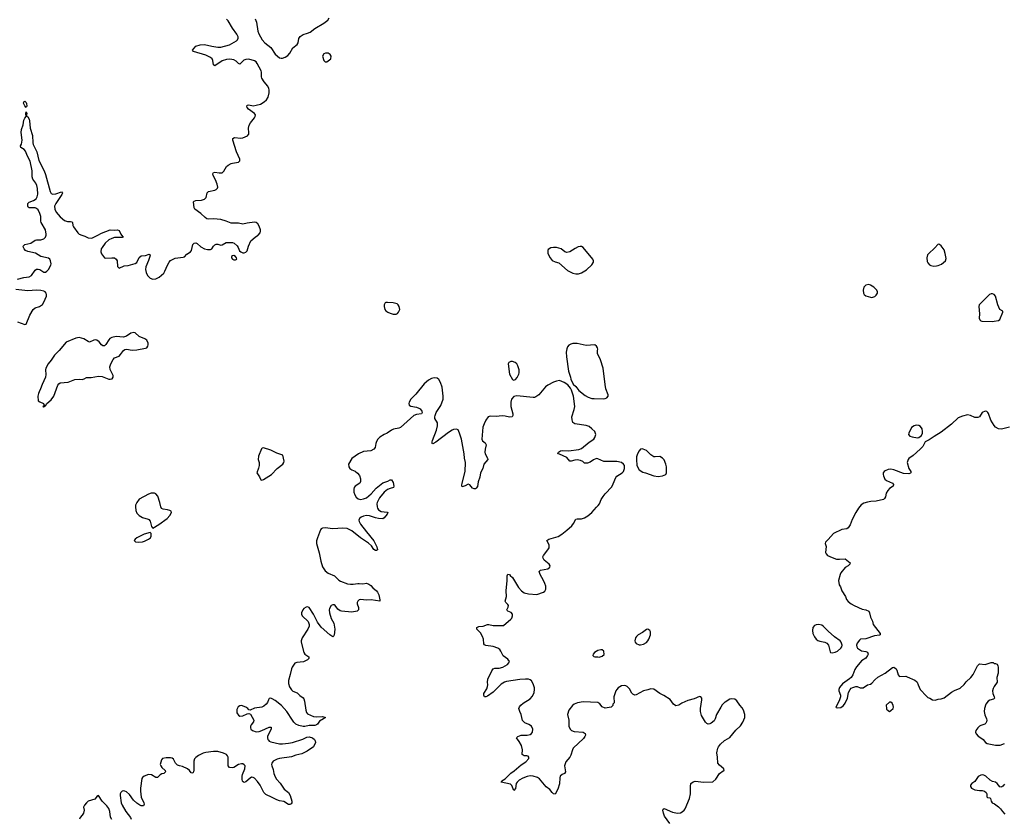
# Model space of a CAD drawing. Header units: inches. Extents: x 1449224 to 1618377, y 389895 to 532950.
# Tile 48 of 105: x 1580421 to 1593788, y 412079 to 422924. Entities that reach past the tile are written whole.
import ezdxf

# ---------------------------------------------------------------- set-up
doc = ezdxf.new("R2010")
doc.units = ezdxf.units.IN
doc.header["$MEASUREMENT"] = 0
for name, color, linetype in [('B5481', 7, 'Continuous'), ('B5482', 7, 'Continuous'), ('B5491', 7, 'Continuous')]:
    doc.layers.add(name, color=color, linetype=linetype)

msp = doc.modelspace()

# ---------------------------------------------------------------- linework, layer by layer
at = {"layer": 'B5481', "color": 6, "elevation": 500}
for points in [[(1580390, 419399), (1580478, 419422), (1580550, 419433), (1580579, 419450), (1580630, 419521), (1580650, 419534), (1580670, 419538), (1580693, 419533), (1580750, 419496), (1580770, 419496), (1580790, 419508), (1580810, 419533), (1580844, 419590), (1580847, 419610), (1580841, 419650), (1580830, 419671), (1580810, 419686), (1580710, 419710), (1580635, 419755), (1580530, 419776), (1580501, 419790), (1580483, 419810), (1580471, 419830), (1580470, 419850), (1580491, 419869), (1580570, 419888), (1580630, 419929), (1580650, 419934), (1580710, 419933), (1580750, 419948), (1580771, 419970), (1580778, 420000)], [(1581266, 420000), (1581306, 419986), (1581350, 419962), (1581390, 419956), (1581410, 419963), (1581482, 420000)], [(1581801, 420000), (1581826, 419970), (1581810, 419964), (1581750, 419968), (1581710, 419964), (1581670, 419954), (1581630, 419933), (1581583, 419890), (1581540, 419830), (1581529, 419810), (1581523, 419770), (1581530, 419744), (1581570, 419690), (1581590, 419684), (1581670, 419692), (1581710, 419690), (1581730, 419674), (1581743, 419650), (1581750, 419572), (1581770, 419551), (1581840, 419580), (1581894, 419586), (1581990, 419611), (1582010, 419626), (1582045, 419695), (1582070, 419719), (1582130, 419722), (1582178, 419738), (1582190, 419732), (1582187, 419707), (1582170, 419653), (1582132, 419568), (1582130, 419530), (1582136, 419490), (1582156, 419450), (1582190, 419416), (1582230, 419401), (1582270, 419404), (1582313, 419427), (1582378, 419482), (1582393, 419507), (1582426, 419590), (1582448, 419632), (1582467, 419653), (1582530, 419685), (1582642, 419698), (1582657, 419703), (1582690, 419739), (1582738, 419770), (1582753, 419790), (1582771, 419869), (1582790, 419890), (1582810, 419894), (1582830, 419886), (1582880, 419840), (1582930, 419813), (1582970, 419804), (1583010, 419801), (1583030, 419812), (1583052, 419848), (1583070, 419867), (1583090, 419877), (1583110, 419877), (1583150, 419864), (1583170, 419865), (1583224, 419896), (1583310, 419898), (1583333, 419890), (1583373, 419853), (1583388, 419830), (1583406, 419786), (1583421, 419770), (1583450, 419759), (1583470, 419760), (1583490, 419765), (1583510, 419783), (1583526, 419850), (1583560, 419920), (1583616, 419970), (1583650, 419993), (1583657, 420000)], [(1580390, 418821), (1580490, 418787), (1580509, 418791), (1580560, 418910), (1580602, 418990), (1580630, 419009), (1580690, 419027), (1580730, 419058), (1580750, 419088), (1580783, 419170), (1580786, 419190), (1580781, 419210), (1580767, 419227), (1580750, 419237), (1580710, 419247), (1580650, 419252), (1580530, 419243), (1580370, 419260)], [(1590000, 413657), (1589989, 413651), (1589959, 413621), (1589938, 413590), (1589883, 413490), (1589864, 413430), (1589850, 413405), (1589810, 413373), (1589790, 413363), (1589770, 413359), (1589750, 413365), (1589730, 413384), (1589677, 413477), (1589666, 413530), (1589666, 413570), (1589684, 413690), (1589682, 413710), (1589669, 413729), (1589648, 413732), (1589577, 413703), (1589490, 413678), (1589410, 413643), (1589370, 413616), (1589330, 413606), (1589299, 413630), (1589250, 413693), (1589165, 413745), (1589110, 413772), (1589030, 413834), (1588990, 413836), (1588950, 413822), (1588890, 413811), (1588790, 413756), (1588770, 413752), (1588744, 413764), (1588730, 413777), (1588699, 413839), (1588670, 413870), (1588650, 413880), (1588630, 413885), (1588590, 413878), (1588547, 413853), (1588526, 413830), (1588515, 413810), (1588487, 413730), (1588492, 413648), (1588474, 413630), (1588474, 413610), (1588450, 413588), (1588370, 413573), (1588330, 413593), (1588296, 413636), (1588270, 413654), (1588070, 413660), (1587994, 413646), (1587950, 413630), (1587926, 413610), (1587876, 413550), (1587860, 413490), (1587875, 413410), (1587878, 413330), (1587896, 413290), (1587914, 413274), (1587950, 413260), (1588070, 413250), (1588098, 413230), (1588101, 413210), (1588094, 413190), (1588077, 413163), (1587936, 413030), (1587924, 413010), (1587903, 412937), (1587890, 412910), (1587834, 412846), (1587818, 412790), (1587830, 412710), (1587819, 412690), (1587785, 412675), (1587760, 412650), (1587754, 412630), (1587751, 412549), (1587725, 412475), (1587690, 412408), (1587670, 412414), (1587650, 412429), (1587618, 412470), (1587570, 412507), (1587477, 412617), (1587450, 412633), (1587391, 412651), (1587350, 412654), (1587310, 412645), (1587250, 412623), (1587203, 412597), (1587174, 412570), (1587163, 412550), (1587150, 412482), (1587130, 412459), (1587104, 412524), (1587083, 412543), (1586958, 412570), (1586965, 412590), (1587010, 412615), (1587087, 412693), (1587136, 412724), (1587230, 412805), (1587292, 412848), (1587331, 412890), (1587335, 412910), (1587323, 412923), (1587308, 412928), (1587268, 412930), (1587244, 412944), (1587241, 412950), (1587248, 413010), (1587235, 413070), (1587203, 413123), (1587165, 413170), (1587184, 413190), (1587230, 413208), (1587310, 413210), (1587350, 413219), (1587369, 413230), (1587385, 413250), (1587389, 413290), (1587370, 413329), (1587333, 413353), (1587277, 413377), (1587248, 413408), (1587227, 413490), (1587209, 413530), (1587199, 413570), (1587206, 413594), (1587223, 413617), (1587256, 413644), (1587350, 413702), (1587384, 413736), (1587407, 413790), (1587411, 413830), (1587408, 413850), (1587390, 413906), (1587370, 413947), (1587350, 413962), (1587330, 413969), (1587290, 413971), (1587210, 413965), (1587030, 413939), (1587004, 413930), (1586959, 413901), (1586850, 413791), (1586770, 413739), (1586750, 413730), (1586729, 413730), (1586720, 413750), (1586724, 413776), (1586761, 413839), (1586774, 413870), (1586776, 413890), (1586770, 413930), (1586775, 413970), (1586830, 414084), (1586850, 414108), (1586870, 414118), (1586930, 414118), (1586978, 414130), (1587043, 414170), (1587063, 414190), (1587070, 414210), (1587050, 414242), (1586986, 414286), (1586955, 414350), (1586938, 414370), (1586910, 414390), (1586850, 414414), (1586750, 414427), (1586730, 414435), (1586721, 414450), (1586716, 414510), (1586703, 414550), (1586677, 414597), (1586629, 414650), (1586629, 414670), (1586656, 414684), (1586712, 414688), (1586771, 414711), (1586791, 414711), (1586850, 414699), (1586990, 414698), (1587090, 414784), (1587101, 414799), (1587113, 414830), (1587110, 414850), (1587092, 414872), (1587048, 414890), (1587039, 414899), (1587036, 414910), (1587053, 414947), (1587055, 414970), (1587050, 414981), (1587019, 415010), (1587012, 415030), (1587028, 415090), (1587025, 415170), (1587040, 415310), (1587038, 415370), (1587050, 415394), (1587070, 415391), (1587078, 415378), (1587110, 415351), (1587195, 415215), (1587233, 415170), (1587270, 415142), (1587330, 415127), (1587440, 415120), (1587530, 415148), (1587550, 415163), (1587564, 415190), (1587562, 415230), (1587552, 415270), (1587534, 415310), (1587485, 415390), (1587473, 415430), (1587490, 415450), (1587590, 415468), (1587619, 415490), (1587621, 415510), (1587609, 415530), (1587543, 415583), (1587527, 415610), (1587524, 415630), (1587530, 415650), (1587593, 415727), (1587607, 415753), (1587611, 415770), (1587609, 415790), (1587602, 415810), (1587578, 415850), (1587605, 415870), (1587733, 415907), (1587783, 415937), (1587849, 415990), (1587915, 416050), (1587939, 416081), (1587970, 416141), (1587990, 416147), (1588050, 416147), (1588090, 416159), (1588134, 416186), (1588189, 416230), (1588250, 416306), (1588274, 416326), (1588293, 416350), (1588317, 416410), (1588341, 416450), (1588370, 416487), (1588458, 416582), (1588479, 416621), (1588513, 416707), (1588530, 416725), (1588599, 416770), (1588618, 416790), (1588631, 416830), (1588630, 416870), (1588619, 416890), (1588590, 416913), (1588526, 416926), (1588350, 416923), (1588270, 416961), (1588250, 416965), (1588210, 416949), (1588164, 416916), (1588130, 416902), (1588090, 416904), (1588064, 416924), (1588036, 416936), (1587990, 416947), (1587956, 416944), (1587910, 416930), (1587890, 416930), (1587850, 416981), (1587750, 417025), (1587728, 417030), (1587734, 417050), (1587764, 417070), (1587784, 417076), (1587870, 417069), (1588010, 417086), (1588050, 417101), (1588153, 417187), (1588214, 417230), (1588231, 417250), (1588244, 417290), (1588230, 417330), (1588190, 417370), (1588150, 417398), (1588110, 417412), (1587957, 417437), (1587932, 417452), (1587921, 417490), (1587918, 417530), (1587950, 417630), (1587956, 417670), (1587940, 417810), (1587914, 417894), (1587901, 417921), (1587864, 417964), (1587815, 417995), (1587750, 418025), (1587710, 418017), (1587670, 418003), (1587590, 417962), (1587561, 417939), (1587470, 417830), (1587430, 417802), (1587410, 417795), (1587390, 417792), (1587170, 417816), (1587130, 417806), (1587100, 417770), (1587087, 417730), (1587090, 417670), (1587117, 417570), (1587118, 417550), (1587108, 417532), (1587070, 417526), (1587010, 417540), (1586970, 417543), (1586890, 417536), (1586810, 417541), (1586783, 417530), (1586750, 417484), (1586725, 417435), (1586710, 417390), (1586696, 417230), (1586704, 417204), (1586739, 417179), (1586753, 417153), (1586739, 417090), (1586738, 417050), (1586742, 417030), (1586771, 416970), (1586775, 416950), (1586723, 416890), (1586707, 416830), (1586675, 416770), (1586668, 416710), (1586644, 416650), (1586634, 416586), (1586619, 416561), (1586610, 416553), (1586590, 416553), (1586570, 416561), (1586530, 416609), (1586510, 416616), (1586470, 416593), (1586430, 416582), (1586425, 416605), (1586427, 416630), (1586471, 416789), (1586473, 416910), (1586461, 416970), (1586457, 417030), (1586417, 417230), (1586393, 417310), (1586373, 417353), (1586350, 417365), (1586310, 417358), (1586290, 417350), (1586241, 417319), (1586070, 417185), (1586030, 417164), (1586022, 417170), (1586020, 417190), (1586024, 417210), (1586078, 417350), (1586093, 417410), (1586091, 417451), (1586058, 417510), (1586055, 417530), (1586060, 417550), (1586076, 417590), (1586137, 417683), (1586168, 417770), (1586170, 417810), (1586156, 417936), (1586136, 417996), (1586110, 418039), (1586090, 418055), (1586050, 418059), (1586010, 418053), (1585970, 418031), (1585910, 417981), (1585799, 417841), (1585733, 417770), (1585710, 417730), (1585705, 417710), (1585709, 417689), (1585730, 417675), (1585810, 417661), (1585841, 417650), (1585858, 417638), (1585880, 417610), (1585887, 417590), (1585878, 417570), (1585810, 417563), (1585772, 417548), (1585590, 417386), (1585570, 417376), (1585498, 417362), (1585470, 417352), (1585411, 417309), (1585370, 417290), (1585310, 417253), (1585284, 417230), (1585263, 417197), (1585254, 417170), (1585246, 417114), (1585229, 417091), (1585189, 417071), (1585090, 417059), (1585022, 417030), (1584930, 416966), (1584887, 416890), (1584889, 416850), (1584903, 416830), (1584930, 416813), (1584974, 416794), (1585008, 416768), (1585034, 416734), (1585050, 416690), (1585050, 416655), (1585037, 416630), (1584977, 416590), (1584962, 416570), (1584955, 416550), (1584955, 416510), (1584970, 416471), (1584990, 416440), (1585017, 416417), (1585050, 416410), (1585090, 416417), (1585130, 416433), (1585193, 416487), (1585259, 416561), (1585350, 416634), (1585421, 416659), (1585450, 416675), (1585470, 416676), (1585490, 416638), (1585500, 416590), (1585495, 416570), (1585450, 416559), (1585416, 416544), (1585370, 416510), (1585305, 416430), (1585275, 416370), (1585270, 416350), (1585272, 416310), (1585278, 416290), (1585292, 416270), (1585330, 416244), (1585410, 416236), (1585419, 416230), (1585410, 416210), (1585370, 416160), (1585350, 416148), (1585290, 416150), (1585250, 416159), (1585170, 416187), (1585130, 416191), (1585090, 416183), (1585056, 416170), (1585033, 416150), (1585026, 416130), (1585029, 416110), (1585050, 416075), (1585128, 415968), (1585230, 415845), (1585270, 415766), (1585277, 415723), (1585266, 415714), (1585250, 415717), (1585230, 415730), (1585198, 415778), (1585157, 415817), (1585050, 415890), (1584930, 415983), (1584867, 416013), (1584810, 416019), (1584670, 416010), (1584570, 416023), (1584530, 416020), (1584512, 416008), (1584504, 415996), (1584462, 415890), (1584451, 415849), (1584451, 415810), (1584486, 415686), (1584507, 415570), (1584534, 415494), (1584570, 415440), (1584610, 415409), (1584693, 415370), (1584754, 415314), (1584778, 415298), (1584870, 415265), (1584910, 415257), (1584950, 415257), (1585010, 415269), (1585030, 415270), (1585078, 415262), (1585130, 415271), (1585161, 415261), (1585190, 415239), (1585213, 415210), (1585263, 415170), (1585280, 415150), (1585295, 415115), (1585312, 415048), (1585310, 415030), (1585193, 415047), (1585130, 415042), (1585050, 415050), (1585030, 415046), (1585010, 415030), (1585001, 415010), (1585002, 414990), (1585021, 414941), (1585022, 414910), (1585001, 414890), (1584930, 414877), (1584790, 414890), (1584770, 414896), (1584739, 414919), (1584706, 414970), (1584690, 414978), (1584670, 414977), (1584650, 414967), (1584628, 414930), (1584624, 414910), (1584627, 414870), (1584650, 414791), (1584687, 414727), (1584700, 414650), (1584690, 414568), (1584685, 414555), (1584670, 414545), (1584630, 414571), (1584513, 414673), (1584463, 414743), (1584410, 414853), (1584350, 414944), (1584330, 414949), (1584310, 414946), (1584279, 414930), (1584264, 414910), (1584246, 414870), (1584245, 414850), (1584256, 414830), (1584336, 414750), (1584353, 414710), (1584350, 414690), (1584334, 414646), (1584256, 414530), (1584244, 414490), (1584243, 414470), (1584280, 414330), (1584292, 414310), (1584348, 414270), (1584348, 414250), (1584326, 414230), (1584276, 414204), (1584185, 414195), (1584155, 414185), (1584146, 414174), (1584118, 414130), (1584110, 414110), (1584093, 414030), (1584069, 413950), (1584070, 413910), (1584085, 413865), (1584110, 413824), (1584130, 413806), (1584190, 413783), (1584225, 413745), (1584270, 413714), (1584280, 413700), (1584289, 413670), (1584306, 413546), (1584316, 413516), (1584330, 413496), (1584410, 413461), (1584450, 413457), (1584530, 413461), (1584571, 413450), (1584547, 413430), (1584490, 413397), (1584462, 413358), (1584450, 413348), (1584430, 413340), (1584350, 413340), (1584294, 413326), (1584270, 413324), (1584210, 413340), (1584170, 413360), (1584144, 413384), (1584123, 413410), (1584046, 413530), (1583976, 413610), (1583890, 413681), (1583850, 413704), (1583830, 413711), (1583810, 413705), (1583798, 413690), (1583783, 413650), (1583768, 413630), (1583737, 413603), (1583710, 413587), (1583607, 413573), (1583550, 413549), (1583530, 413554), (1583517, 413570), (1583489, 413590), (1583430, 413611), (1583410, 413605), (1583389, 413591), (1583370, 413555), (1583370, 413510), (1583376, 413496), (1583390, 413478), (1583408, 413468), (1583450, 413470), (1583510, 413499), (1583530, 413503), (1583553, 413493), (1583598, 413410), (1583595, 413390), (1583565, 413350), (1583555, 413330), (1583553, 413310), (1583561, 413290), (1583582, 413270), (1583630, 413255), (1583670, 413256), (1583710, 413270), (1583810, 413315), (1583830, 413318), (1583835, 413315), (1583836, 413290), (1583800, 413220), (1583787, 413190), (1583785, 413170), (1583789, 413150), (1583799, 413139), (1583809, 413129), (1583830, 413120), (1583947, 413093), (1583990, 413091), (1584070, 413100), (1584125, 413110), (1584265, 413155), (1584320, 413180), (1584350, 413185), (1584394, 413174), (1584424, 413150), (1584434, 413130), (1584435, 413110), (1584408, 413050), (1584322, 412990), (1584250, 412957), (1584170, 412935), (1584110, 412913), (1583950, 412893), (1583916, 412884), (1583863, 412857), (1583842, 412830), (1583839, 412810), (1583843, 412790), (1583861, 412741), (1583873, 412690), (1583890, 412644), (1583909, 412610), (1583956, 412556), (1584010, 412475), (1584069, 412430), (1584095, 412390), (1584117, 412310), (1584116, 412290), (1584106, 412274), (1584090, 412265), (1584070, 412266), (1584008, 412308), (1583950, 412318), (1583910, 412330), (1583850, 412364), (1583761, 412401), (1583734, 412430), (1583686, 412530), (1583650, 412581), (1583610, 412624), (1583590, 412634), (1583570, 412636), (1583550, 412626), (1583490, 412575), (1583470, 412567), (1583455, 412575), (1583446, 412586), (1583440, 412610), (1583440, 412650), (1583445, 412675), (1583479, 412750), (1583481, 412790), (1583470, 412807), (1583450, 412819), (1583430, 412820), (1583390, 412810), (1583330, 412771), (1583310, 412766), (1583270, 412770), (1583253, 412790), (1583250, 412910), (1583243, 412930), (1583230, 412946), (1583190, 412964), (1583110, 412985), (1583050, 412988), (1582947, 412973), (1582910, 412964), (1582847, 412933), (1582810, 412905), (1582795, 412885), (1582785, 412855), (1582786, 412734), (1582780, 412710), (1582770, 412692), (1582750, 412696), (1582726, 412730), (1582701, 412750), (1582630, 412785), (1582590, 412791), (1582562, 412802), (1582538, 412830), (1582510, 412881), (1582490, 412898), (1582470, 412902), (1582410, 412901), (1582361, 412890), (1582347, 412873), (1582328, 412810), (1582335, 412790), (1582350, 412770), (1582395, 412730), (1582400, 412710), (1582396, 412704), (1582379, 412690), (1582350, 412683), (1582330, 412672), (1582290, 412633), (1582270, 412635), (1582210, 412670), (1582170, 412673), (1582110, 412650), (1582087, 412633), (1582080, 412620), (1582061, 412490), (1582059, 412450), (1582070, 412367), (1582107, 412290), (1582112, 412270), (1582101, 412250), (1582070, 412250), (1582050, 412258), (1582010, 412285), (1581968, 412328), (1581910, 412403), (1581870, 412439), (1581850, 412450), (1581830, 412454), (1581810, 412450), (1581792, 412430), (1581785, 412410), (1581783, 412390), (1581798, 412290), (1581810, 412257), (1581864, 412170), (1581925, 412090), (1581934, 412066)], [(1589247, 412010), (1589175, 412110), (1589160, 412150), (1589153, 412190), (1589155, 412205), (1589170, 412211), (1589285, 412165), (1589350, 412150), (1589390, 412153), (1589414, 412166), (1589444, 412190), (1589457, 412210), (1589513, 412347), (1589528, 412410), (1589527, 412510), (1589532, 412550), (1589563, 412577), (1589590, 412586), (1589710, 412568), (1589830, 412576), (1589870, 412611), (1589922, 412690), (1589970, 412725), (1589986, 412730), (1589982, 412750), (1589921, 412801), (1589899, 412830), (1589896, 412910), (1589887, 412970), (1589900, 413030), (1589909, 413050), (1589936, 413084), (1589990, 413134), (1590000, 413140)], [(1581670, 412065), (1581655, 412095), (1581643, 412170), (1581630, 412212), (1581602, 412250), (1581539, 412310), (1581490, 412389), (1581470, 412375), (1581460, 412360), (1581439, 412341), (1581349, 412311), (1581326, 412290), (1581301, 412259), (1581289, 412230), (1581294, 412190), (1581287, 412150), (1581270, 412122), (1581242, 412090), (1581232, 412070)]]:
    msp.add_lwpolyline(points, dxfattribs=at)
for points in [[(1588030, 419844), (1588002, 419838), (1587961, 419819), (1587890, 419772), (1587850, 419761), (1587824, 419770), (1587770, 419810), (1587710, 419831), (1587670, 419832), (1587633, 419827), (1587597, 419803), (1587589, 419790), (1587593, 419750), (1587622, 419690), (1587650, 419656), (1587690, 419635), (1587741, 419621), (1587859, 419519), (1587930, 419483), (1587970, 419471), (1588009, 419471), (1588050, 419488), (1588114, 419526), (1588190, 419595), (1588212, 419630), (1588212, 419650), (1588201, 419670), (1588070, 419832), (1588050, 419842)], [(1583330, 419721), (1583310, 419719), (1583296, 419710), (1583296, 419690), (1583310, 419671), (1583330, 419663), (1583350, 419661), (1583368, 419672), (1583364, 419690), (1583349, 419710)], [(1585415, 419085), (1585390, 419083), (1585383, 419077), (1585369, 419051), (1585368, 419030), (1585378, 418990), (1585393, 418970), (1585421, 418950), (1585450, 418938), (1585490, 418927), (1585530, 418924), (1585550, 418933), (1585565, 418950), (1585581, 418990), (1585573, 419030), (1585561, 419050), (1585544, 419064), (1585490, 419079)], [(1581970, 418674), (1581930, 418665), (1581872, 418628), (1581830, 418612), (1581730, 418620), (1581670, 418606), (1581646, 418594), (1581630, 418578), (1581590, 418512), (1581570, 418496), (1581550, 418495), (1581530, 418508), (1581498, 418550), (1581470, 418573), (1581450, 418576), (1581427, 418573), (1581370, 418547), (1581350, 418552), (1581292, 418592), (1581230, 418610), (1581181, 418599), (1581053, 418547), (1580958, 418430), (1580892, 418368), (1580850, 418301), (1580806, 418250), (1580776, 418190), (1580773, 418167), (1580775, 418105), (1580770, 418070), (1580724, 417970), (1580704, 417910), (1580683, 417870), (1580674, 417846), (1580669, 417810), (1580673, 417750), (1580693, 417733), (1580745, 417710), (1580758, 417682), (1580750, 417686), (1580745, 417675), (1580734, 417670), (1580744, 417664), (1580750, 417665), (1580758, 417670), (1580760, 417680), (1580770, 417682), (1580788, 417710), (1580850, 417764), (1580886, 417810), (1580940, 417960), (1580950, 417978), (1580970, 417993), (1581077, 418003), (1581170, 418036), (1581230, 418042), (1581270, 418039), (1581295, 418045), (1581330, 418064), (1581390, 418066), (1581490, 418082), (1581539, 418079), (1581630, 418044), (1581650, 418041), (1581674, 418046), (1581690, 418070), (1581690, 418090), (1581650, 418173), (1581643, 418210), (1581658, 418250), (1581690, 418310), (1581710, 418330), (1581770, 418356), (1581790, 418376), (1581829, 418431), (1581850, 418445), (1581870, 418448), (1581950, 418438), (1582010, 418440), (1582130, 418462), (1582147, 418470), (1582162, 418490), (1582167, 418510), (1582164, 418530), (1582145, 418570), (1582118, 418590), (1582044, 418624), (1581990, 418670)], [(1587990, 418528), (1587930, 418525), (1587903, 418517), (1587878, 418502), (1587859, 418481), (1587847, 418453), (1587842, 418410), (1587844, 418344), (1587872, 418152), (1587900, 418070), (1587904, 418044), (1587935, 417975), (1587970, 417943), (1588011, 417890), (1588100, 417820), (1588138, 417798), (1588190, 417782), (1588222, 417778), (1588350, 417775), (1588370, 417778), (1588390, 417788), (1588409, 417810), (1588412, 417830), (1588380, 417910), (1588368, 417970), (1588344, 418190), (1588306, 418306), (1588267, 418390), (1588265, 418430), (1588269, 418450), (1588267, 418467), (1588254, 418490), (1588230, 418509), (1588110, 418501)], [(1587110, 418284), (1587090, 418284), (1587062, 418270), (1587051, 418250), (1587071, 418110), (1587110, 418038), (1587130, 418031), (1587150, 418038), (1587175, 418065), (1587197, 418110), (1587203, 418130), (1587201, 418170), (1587184, 418224), (1587169, 418250), (1587148, 418270)], [(1583730, 417109), (1583714, 417106), (1583704, 417096), (1583665, 416995), (1583660, 416950), (1583670, 416910), (1583673, 416870), (1583665, 416835), (1583641, 416770), (1583678, 416718), (1583695, 416675), (1583710, 416671), (1583730, 416679), (1583838, 416750), (1583917, 416830), (1583995, 416890), (1584009, 416910), (1584012, 416930), (1583992, 417012), (1583910, 417036), (1583830, 417080)], [(1588870, 417096), (1588847, 417090), (1588829, 417071), (1588810, 417029), (1588797, 416990), (1588793, 416950), (1588801, 416870), (1588831, 416811), (1588879, 416779), (1588918, 416770), (1589030, 416728), (1589090, 416723), (1589150, 416729), (1589191, 416749), (1589201, 416770), (1589203, 416790), (1589202, 416850), (1589195, 416890), (1589170, 416945), (1589150, 416970), (1589110, 416993), (1589050, 416986), (1589030, 416988), (1588990, 417016), (1588930, 417076), (1588886, 417094)], [(1582230, 416496), (1582206, 416494), (1582170, 416482), (1582045, 416415), (1582009, 416370), (1581995, 416330), (1581993, 416310), (1581997, 416257), (1582010, 416225), (1582045, 416190), (1582090, 416162), (1582163, 416143), (1582176, 416136), (1582193, 416113), (1582210, 416042), (1582223, 416023), (1582230, 416021), (1582310, 416067), (1582421, 416150), (1582461, 416190), (1582482, 416230), (1582478, 416250), (1582460, 416260), (1582429, 416269), (1582370, 416275), (1582348, 416288), (1582337, 416310), (1582324, 416370), (1582295, 416455), (1582270, 416484), (1582250, 416493)], [(1582190, 415962), (1582110, 415938), (1582010, 415889), (1581988, 415870), (1581976, 415850), (1581993, 415833), (1582030, 415828), (1582090, 415834), (1582117, 415843), (1582169, 415870), (1582197, 415890), (1582207, 415910), (1582205, 415945), (1582197, 415957)], [(1588950, 414647), (1588930, 414643), (1588878, 414602), (1588818, 414570), (1588795, 414550), (1588781, 414530), (1588774, 414490), (1588778, 414470), (1588792, 414452), (1588830, 414434), (1588850, 414434), (1588890, 414444), (1588930, 414469), (1588950, 414490), (1588962, 414510), (1588986, 414570), (1588985, 414610), (1588975, 414630)], [(1588310, 414369), (1588270, 414356), (1588226, 414330), (1588206, 414310), (1588202, 414290), (1588217, 414277), (1588230, 414271), (1588270, 414271), (1588290, 414267), (1588330, 414281), (1588354, 414306), (1588353, 414350), (1588330, 414369)]]:
    msp.add_lwpolyline(points, close=True, dxfattribs=at)
at = {"layer": 'B5482', "color": 6, "elevation": 500}
for points in [[(1583657, 420000), (1583686, 420030), (1583692, 420050), (1583689, 420070), (1583670, 420122), (1583652, 420152), (1583629, 420170), (1583610, 420174), (1583510, 420163), (1583450, 420146), (1583390, 420160), (1583290, 420163), (1583225, 420190), (1583150, 420211), (1583050, 420218), (1582990, 420213), (1582961, 420221), (1582937, 420237), (1582880, 420290), (1582800, 420350), (1582788, 420370), (1582779, 420450), (1582790, 420460), (1582814, 420470), (1582890, 420475), (1582932, 420488), (1582954, 420510), (1582968, 420572), (1582982, 420590), (1583070, 420610), (1583090, 420619), (1583106, 420634), (1583111, 420650), (1583104, 420690), (1583081, 420750), (1583046, 420810), (1583042, 420830), (1583050, 420850), (1583070, 420855), (1583130, 420842), (1583170, 420846), (1583194, 420866), (1583230, 420930), (1583250, 420947), (1583290, 420970), (1583310, 420977), (1583392, 420988), (1583410, 421005), (1583411, 421030), (1583362, 421130), (1583314, 421290), (1583315, 421310), (1583335, 421325), (1583423, 421317), (1583450, 421318), (1583512, 421348), (1583522, 421358), (1583530, 421370), (1583532, 421388), (1583529, 421449), (1583536, 421490), (1583555, 421525), (1583608, 421590), (1583619, 421610), (1583620, 421630), (1583610, 421651), (1583529, 421709), (1583511, 421730), (1583505, 421750), (1583510, 421763), (1583530, 421767), (1583590, 421756), (1583630, 421761), (1583690, 421778), (1583741, 421810), (1583770, 421834), (1583794, 421870), (1583807, 421930), (1583808, 421970), (1583804, 421990), (1583790, 422020), (1583739, 422079), (1583709, 422129), (1583703, 422150), (1583705, 422210), (1583699, 422230), (1583644, 422330), (1583630, 422351), (1583610, 422367), (1583530, 422386), (1583490, 422385), (1583466, 422374), (1583410, 422322), (1583390, 422328), (1583361, 422361), (1583330, 422378), (1583272, 422388), (1583230, 422385), (1583170, 422367), (1583070, 422296), (1583050, 422309), (1583045, 422370), (1583036, 422390), (1583012, 422410), (1582950, 422441), (1582779, 422490), (1582768, 422510), (1582810, 422562), (1582870, 422582), (1582930, 422585), (1583030, 422563), (1583110, 422552), (1583150, 422552), (1583270, 422582), (1583364, 422636), (1583380, 422650), (1583387, 422673), (1583385, 422690), (1583370, 422726), (1583308, 422808), (1583250, 422906), (1583229, 422929)], [(1583616, 422936), (1583638, 422890), (1583655, 422770), (1583668, 422730), (1583688, 422690), (1583713, 422650), (1583747, 422610), (1583830, 422544), (1583890, 422456), (1583950, 422408), (1583970, 422401), (1583990, 422400), (1584027, 422413), (1584062, 422438), (1584089, 422471), (1584130, 422541), (1584190, 422587), (1584200, 422610), (1584210, 422670), (1584230, 422697), (1584270, 422721), (1584330, 422740), (1584364, 422756), (1584430, 422804), (1584550, 422877), (1584603, 422917), (1584624, 422950)], [(1580778, 420000), (1580780, 420010), (1580770, 420070), (1580714, 420170), (1580709, 420190), (1580707, 420250), (1580694, 420290), (1580670, 420343), (1580650, 420362), (1580630, 420370), (1580548, 420368), (1580537, 420377), (1580531, 420391), (1580531, 420430), (1580550, 420448), (1580610, 420467), (1580643, 420490), (1580660, 420520), (1580666, 420554), (1580662, 420630), (1580654, 420674), (1580642, 420702), (1580600, 420760), (1580588, 420790), (1580589, 420870), (1580563, 421003), (1580525, 421070), (1580500, 421140), (1580482, 421162), (1580435, 421190), (1580432, 421210), (1580445, 421235), (1580454, 421286), (1580443, 421390), (1580446, 421434), (1580466, 421494), (1580479, 421561), (1580490, 421586), (1580509, 421610), (1580504, 421650), (1580510, 421671), (1580518, 421650), (1580512, 421630), (1580513, 421613), (1580530, 421605), (1580550, 421571), (1580555, 421550), (1580563, 421450), (1580595, 421350), (1580598, 421250), (1580603, 421230), (1580652, 421130), (1580682, 421010), (1580751, 420871), (1580770, 420823), (1580836, 420590), (1580850, 420565), (1580870, 420553), (1580910, 420559), (1580990, 420585), (1581002, 420570), (1580995, 420550), (1580913, 420430), (1580893, 420390), (1580897, 420350), (1580917, 420310), (1580970, 420246), (1581030, 420196), (1581070, 420184), (1581110, 420185), (1581130, 420179), (1581137, 420170), (1581141, 420130), (1581150, 420110), (1581209, 420030), (1581230, 420012), (1581266, 420000)], [(1581482, 420000), (1581530, 420025), (1581650, 420072), (1581710, 420066), (1581750, 420069), (1581770, 420062), (1581793, 420010), (1581801, 420000)]]:
    msp.add_lwpolyline(points, dxfattribs=at)
for points in [[(1584610, 422469), (1584573, 422467), (1584550, 422458), (1584532, 422428), (1584551, 422370), (1584570, 422351), (1584590, 422351), (1584610, 422367), (1584646, 422390), (1584648, 422430), (1584634, 422450)], [(1580510, 421733), (1580490, 421753), (1580472, 421790), (1580479, 421810), (1580490, 421819), (1580510, 421801), (1580515, 421785), (1580519, 421750)]]:
    msp.add_lwpolyline(points, close=True, dxfattribs=at)
at = {"layer": 'B5491', "color": 6, "elevation": 500}
for points in [[(1592890, 419875), (1592839, 419821), (1592762, 419750), (1592747, 419730), (1592735, 419690), (1592741, 419641), (1592750, 419624), (1592775, 419595), (1592790, 419586), (1592830, 419578), (1592870, 419580), (1592890, 419586), (1592934, 419606), (1592989, 419650), (1592997, 419683), (1592987, 419750), (1592970, 419799), (1592930, 419854), (1592910, 419869)], [(1591950, 419329), (1591910, 419319), (1591883, 419290), (1591871, 419250), (1591876, 419210), (1591885, 419190), (1591910, 419176), (1591970, 419155), (1591990, 419152), (1592030, 419163), (1592050, 419181), (1592065, 419210), (1592065, 419230), (1592057, 419250), (1592015, 419290), (1591970, 419321)], [(1593630, 419202), (1593610, 419200), (1593588, 419190), (1593483, 419090), (1593447, 419050), (1593443, 419030), (1593450, 418930), (1593448, 418872), (1593454, 418850), (1593470, 418834), (1593482, 418830), (1593630, 418824), (1593650, 418828), (1593710, 418841), (1593729, 418851), (1593769, 418950), (1593768, 418968), (1593727, 418987), (1593702, 419050), (1593667, 419170), (1593652, 419192)], [(1592590, 417418), (1592565, 417410), (1592530, 417384), (1592491, 417310), (1592486, 417290), (1592505, 417270), (1592538, 417258), (1592610, 417247), (1592630, 417251), (1592663, 417277), (1592680, 417310), (1592680, 417330), (1592671, 417370), (1592650, 417402), (1592630, 417415)], [(1591270, 414713), (1591232, 414708), (1591210, 414698), (1591191, 414670), (1591186, 414630), (1591190, 414590), (1591210, 414543), (1591234, 414510), (1591255, 414495), (1591285, 414485), (1591352, 414472), (1591378, 414458), (1591401, 414430), (1591422, 414342), (1591430, 414332), (1591450, 414326), (1591490, 414336), (1591522, 414350), (1591569, 414390), (1591581, 414410), (1591586, 414430), (1591575, 414470), (1591559, 414490), (1591485, 414545), (1591399, 414619), (1591330, 414688), (1591310, 414701)], [(1592230, 413658), (1592186, 413614), (1592188, 413570), (1592190, 413562), (1592210, 413542), (1592230, 413532), (1592250, 413542), (1592279, 413570), (1592284, 413590), (1592281, 413610), (1592265, 413645), (1592250, 413655)]]:
    msp.add_lwpolyline(points, close=True, dxfattribs=at)
for points in [[(1593858, 417390), (1593750, 417363), (1593710, 417370), (1593670, 417389), (1593650, 417413), (1593604, 417484), (1593575, 417575), (1593567, 417590), (1593550, 417605), (1593530, 417607), (1593490, 417592), (1593451, 417530), (1593430, 417520), (1593390, 417524), (1593328, 417548), (1593290, 417556), (1593219, 417541), (1593164, 417516), (1593070, 417433), (1592930, 417321), (1592836, 417264), (1592770, 417217), (1592716, 417190), (1592681, 417130), (1592648, 417092), (1592550, 417006), (1592490, 416964), (1592481, 416950), (1592471, 416910), (1592494, 416830), (1592519, 416790), (1592520, 416770), (1592515, 416765), (1592490, 416756), (1592421, 416761), (1592290, 416813), (1592250, 416819), (1592210, 416816), (1592170, 416800), (1592156, 416790), (1592146, 416770), (1592145, 416750), (1592148, 416730), (1592165, 416685), (1592187, 416667), (1592271, 416631), (1592285, 416610), (1592281, 416590), (1592230, 416558), (1592206, 416530), (1592186, 416494), (1592174, 416446), (1592160, 416420), (1592150, 416410), (1592050, 416385), (1591978, 416382), (1591930, 416372), (1591882, 416358), (1591845, 416335), (1591807, 416293), (1591771, 416230), (1591723, 416137), (1591696, 416064), (1591670, 416026), (1591650, 416010), (1591581, 415999), (1591470, 415949), (1591396, 415864), (1591359, 415830), (1591357, 415810), (1591370, 415770), (1591363, 415690), (1591371, 415670), (1591390, 415650), (1591450, 415622), (1591510, 415600), (1591550, 415598), (1591630, 415605), (1591694, 415550), (1591690, 415529), (1591670, 415510), (1591630, 415484), (1591570, 415412), (1591558, 415390), (1591538, 415310), (1591545, 415250), (1591563, 415223), (1591584, 415170), (1591631, 415090), (1591648, 415050), (1591670, 415024), (1591710, 414990), (1591749, 414969), (1591859, 414919), (1591909, 414909), (1591947, 414890), (1591959, 414870), (1591971, 414811), (1591997, 414757), (1592008, 414710), (1592104, 414590), (1592105, 414575), (1592105, 414570), (1592094, 414566), (1592025, 414555), (1591910, 414518), (1591838, 414510), (1591822, 414498), (1591790, 414459), (1591782, 414430), (1591785, 414410), (1591797, 414390), (1591850, 414355), (1591910, 414344), (1591930, 414334), (1591939, 414310), (1591933, 414290), (1591907, 414253), (1591850, 414217), (1591830, 414197), (1591783, 414137), (1591760, 414100), (1591733, 414027), (1591710, 413993), (1591688, 413972), (1591590, 413906), (1591550, 413857), (1591540, 413830), (1591542, 413810), (1591564, 413750), (1591564, 413730), (1591545, 413675), (1591502, 413590), (1591505, 413585), (1591530, 413578), (1591570, 413585), (1591604, 413610), (1591630, 413641), (1591659, 413710), (1591674, 413786), (1591696, 413830), (1591710, 413847), (1591730, 413857), (1591772, 413868), (1591790, 413868), (1591833, 413853), (1591870, 413853), (1591930, 413890), (1591970, 413902), (1591990, 413913), (1592030, 413962), (1592070, 413996), (1592169, 414050), (1592270, 414126), (1592290, 414131), (1592318, 414110), (1592331, 414091), (1592347, 414027), (1592362, 414010), (1592370, 414006), (1592450, 414008), (1592470, 414002), (1592574, 413954), (1592598, 413938), (1592607, 413927), (1592619, 413890), (1592648, 413830), (1592730, 413737), (1592750, 413719), (1592778, 413710), (1592812, 413690), (1592850, 413685), (1592890, 413696), (1592930, 413701), (1592970, 413714), (1593070, 413791), (1593110, 413813), (1593190, 413847), (1593244, 413896), (1593270, 413931), (1593333, 413990), (1593365, 414030), (1593423, 414150), (1593450, 414179), (1593530, 414170), (1593610, 414197), (1593635, 414195), (1593650, 414182), (1593670, 414182), (1593690, 414172), (1593701, 414150), (1593703, 414130), (1593704, 414050), (1593688, 413990), (1593691, 413930), (1593650, 413870), (1593638, 413842), (1593630, 413810), (1593633, 413773), (1593653, 413730), (1593655, 413710), (1593641, 413699), (1593590, 413682), (1593571, 413670), (1593538, 413630), (1593519, 413570), (1593515, 413530), (1593523, 413483), (1593547, 413430), (1593551, 413410), (1593547, 413390), (1593539, 413370), (1593523, 413357), (1593470, 413340), (1593450, 413329), (1593427, 413310), (1593401, 413270), (1593397, 413250), (1593405, 413225), (1593433, 413193), (1593470, 413173), (1593501, 413150), (1593531, 413111), (1593555, 413095), (1593670, 413071), (1593730, 413073), (1593790, 413094)], [(1590000, 413140), (1590062, 413178), (1590142, 413278), (1590205, 413335), (1590237, 413383), (1590266, 413450), (1590267, 413490), (1590248, 413550), (1590230, 413579), (1590196, 413616), (1590156, 413676), (1590130, 413696), (1590090, 413704), (1590063, 413697), (1590000, 413657)], [(1593790, 412542), (1593770, 412514), (1593755, 412505), (1593743, 412503), (1593727, 412507), (1593693, 412550), (1593670, 412569), (1593630, 412581), (1593597, 412597), (1593539, 412650), (1593510, 412667), (1593490, 412670), (1593470, 412666), (1593434, 412646), (1593390, 412581), (1593346, 412550), (1593331, 412530), (1593331, 412510), (1593345, 412490), (1593390, 412467), (1593450, 412459), (1593490, 412459), (1593518, 412450), (1593541, 412430), (1593551, 412411), (1593552, 412370), (1593561, 412361), (1593590, 412358), (1593602, 412350), (1593611, 412310), (1593625, 412290), (1593657, 412277), (1593710, 412236), (1593735, 412210), (1593763, 412170), (1593797, 412137)]]:
    msp.add_lwpolyline(points, dxfattribs=at)

doc.saveas('drawing.dxf')
